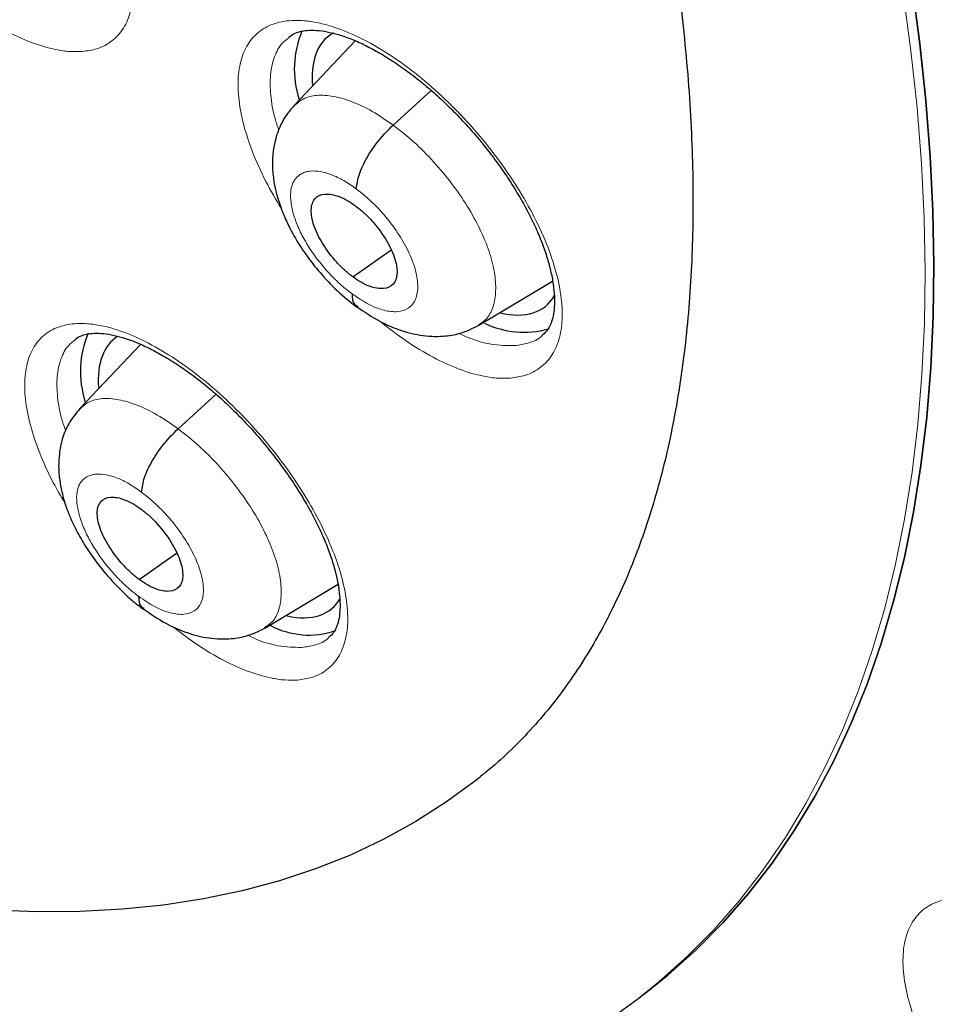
# Model space of a CAD drawing. Header units: millimetres. Extents: x 8 to 2236, y 12 to 2208.
# Tile 127 of 165: x 2050 to 2058, y 839 to 848. Entities that reach past the tile are written whole.
import ezdxf

# ---------------------------------------------------------------- set-up
doc = ezdxf.new("R2010")
doc.units = ezdxf.units.MM

msp = doc.modelspace()

# ---------------------------------------------------------------- linework, layer by layer
at = {"color": 7, "linetype": 'Continuous', "lineweight": 30}
for p, q in [((2052.8043, 847.7826), (2052.273, 847.2205)), ((2053.1329, 847.0515), (2053.464, 847.3514)), ((2052.7825, 845.7341), (2053.1143, 845.9653)), ((2053.8762, 845.3132), (2054.5181, 845.697)), ((2050.9403, 845.1479), (2050.4143, 844.5914)), ((2051.2659, 844.4155), (2051.5957, 844.7143)), ((2050.9271, 843.1074), (2051.2525, 843.3342)), ((2052.0194, 842.6853), (2052.6546, 843.0651)), ((2055.2677, 839.4741), (2055.2592, 839.4676)), ((2055.2677, 839.4741), (2055.3444, 839.5332))]:
    msp.add_line(p, q, dxfattribs=at)
at = {"color": 252, "linetype": 'Continuous', "lineweight": 0, "flags": 128}
for points in [[(2057.5614, 848.2012), (2057.6287, 847.6974), (2057.6813, 847.2029), (2057.7193, 846.7183), (2057.7427, 846.2438), (2057.7513, 845.7798), (2057.7452, 845.3269), (2057.7244, 844.8852), (2057.6889, 844.4551), (2057.6388, 844.0371), (2057.574, 843.6314), (2057.4946, 843.2384), (2057.4008, 842.8583), (2057.2925, 842.4915), (2057.1699, 842.1383), (2057.033, 841.7989), (2056.882, 841.4737), (2056.717, 841.1629), (2056.5381, 840.8667), (2056.3454, 840.5854), (2056.1392, 840.3192), (2055.9196, 840.0683), (2055.6867, 839.8329), (2055.4408, 839.6133), (2055.2677, 839.4741)], [(2053.8858, 841.3895), (2053.8503, 841.3614), (2053.5969, 841.1753), (2053.331, 841.0055), (2053.0528, 840.852), (2052.7625, 840.7149), (2052.4603, 840.5944), (2052.1467, 840.4907), (2051.8218, 840.4036), (2051.4858, 840.3335), (2051.1392, 840.2802), (2050.7823, 840.244), (2050.4152, 840.2247), (2050.0385, 840.2224), (2049.6523, 840.2372)]]:
    msp.add_lwpolyline(points, dxfattribs=at)
at = {"color": 7, "linetype": 'Continuous', "lineweight": 30, "flags": 128}
for points in [[(2057.6381, 848.262), (2057.7055, 847.7582), (2057.7582, 847.2637), (2057.7962, 846.779), (2057.8196, 846.3044), (2057.8282, 845.8405), (2057.8222, 845.3874), (2057.8014, 844.9457), (2057.7659, 844.5156), (2057.7158, 844.0976), (2057.6511, 843.6918), (2057.5718, 843.2987), (2057.478, 842.9186), (2057.3697, 842.5518), (2057.2471, 842.1985), (2057.1103, 841.8591), (2056.9593, 841.5338), (2056.7943, 841.223), (2056.6155, 840.9267), (2056.4229, 840.6454), (2056.2167, 840.3791), (2055.997, 840.1282), (2055.7642, 839.8927), (2055.5183, 839.673), (2055.3444, 839.5332)], [(2055.3444, 839.5332), (2055.5183, 839.673), (2055.7642, 839.8927), (2055.997, 840.1282), (2056.2167, 840.3791), (2056.4229, 840.6454), (2056.6155, 840.9267), (2056.7943, 841.223), (2056.9593, 841.5338), (2057.1103, 841.8591), (2057.2471, 842.1985), (2057.3697, 842.5518), (2057.478, 842.9186), (2057.5718, 843.2987), (2057.6511, 843.6918), (2057.7158, 844.0976), (2057.7659, 844.5156), (2057.8014, 844.9457), (2057.8222, 845.3874), (2057.8282, 845.8405), (2057.8196, 846.3044), (2057.7962, 846.779), (2057.7582, 847.2637), (2057.7055, 847.7582), (2057.6381, 848.262)], [(2053.8877, 841.3911), (2053.8503, 841.3614), (2053.5969, 841.1753), (2053.331, 841.0055), (2053.0528, 840.852), (2052.7625, 840.7149), (2052.4603, 840.5944), (2052.1467, 840.4907), (2051.8218, 840.4036), (2051.4858, 840.3335), (2051.1392, 840.2802), (2050.7823, 840.244), (2050.4152, 840.2247), (2050.0385, 840.2224), (2049.6523, 840.2372)]]:
    msp.add_lwpolyline(points, dxfattribs=at)
at = {"color": 7, "linetype": 'Continuous', "lineweight": 30}
for centre, radius, start, end in [((2053.1373, 847.5378), 0.8619, 157.38013, 197.75904), ((2054.2664, 846.0217), 0.7685, 243.63303, 286.06448), ((2051.268, 844.9134), 0.8496, 157.08895, 198.06066), ((2052.4022, 843.3337), 0.7093, 241.44043, 289.13152)]:
    msp.add_arc(centre, radius, start, end, dxfattribs=at)
for centre, major_axis, ratio, start_param, end_param in [((2053.5125, 846.6504), (-0.9423, 1.1722), 0.455167, 6.202341, 6.586323), ((2053.5125, 846.6504), (-0.9423, 1.1722), 0.455167, 0.303138, 0.580107), ((2053.5125, 846.6504), (-0.9423, 1.1722), 0.455167, 2.617141, 3.316587), ((2051.6547, 844.0234), (-0.9408, 1.174), 0.454857, 6.239212, 6.860916), ((2051.6547, 844.0234), (-0.9408, 1.174), 0.454857, 2.629129, 3.321628)]:
    msp.add_ellipse(centre, major_axis=major_axis, ratio=ratio, start_param=start_param, end_param=end_param, dxfattribs=at)
for points, knots in [([(2076.9938, 829.0692), (2077.0703, 829.1289), (2077.2205, 829.2461), (2077.4232, 829.413), (2077.6031, 829.5666), (2077.7599, 829.7055), (2077.9058, 829.839), (2078.0388, 829.9646), (2078.1587, 830.0812), (2078.2688, 830.1912), (2078.3799, 830.3051), (2078.4966, 830.4281), (2078.6122, 830.5537), (2078.7194, 830.6735), (2078.8167, 830.7853), (2078.9045, 830.8886), (2079.0051, 831.0098), (2079.1178, 831.1496), (2079.2445, 831.3126), (2079.3674, 831.4766), (2079.4895, 831.6455), (2079.61, 831.8186), (2079.7286, 831.9957), (2079.8446, 832.1758), (2079.9576, 832.3581), (2080.0675, 832.5427), (2080.1777, 832.7354), (2080.292, 832.9438), (2080.4139, 833.1766), (2080.5425, 833.4357), (2080.6879, 833.7465), (2080.8403, 834.0967), (2080.9909, 834.4735), (2081.1237, 834.8345), (2081.2395, 835.1754), (2081.3381, 835.4893), (2081.4045, 835.7164), (2081.4475, 835.8701), (2081.4747, 835.9695), (2081.5066, 836.0896), (2081.5432, 836.232), (2081.6284, 836.5768), (2081.7458, 837.114), (2081.8571, 837.7472), (2081.9329, 838.2698), (2081.984, 838.6827), (2082.026, 839.0865), (2082.0597, 839.4805), (2082.0855, 839.8588), (2082.104, 840.2138), (2082.1163, 840.5373), (2082.1236, 840.8257), (2082.1274, 841.078), (2082.1286, 841.2935), (2082.1283, 841.4713), (2082.1274, 841.5988), (2082.1264, 841.6838), (2082.1256, 841.7431), (2082.1245, 841.812), (2082.1228, 841.9053), (2082.1201, 842.0292), (2082.1158, 842.1833), (2082.1099, 842.3613), (2082.0989, 842.6368), (2082.0798, 843.0131), (2082.0475, 843.5005), (2082.0041, 844.0267), (2081.9479, 844.5924), (2081.8784, 845.1873), (2081.7817, 845.9078), (2081.6528, 846.736), (2081.4853, 847.664), (2081.3074, 848.5383), (2081.1237, 849.358), (2080.9384, 850.1228), (2080.7458, 850.8648), (2080.5476, 851.5831), (2080.3427, 852.2864), (2080.0893, 853.1138), (2079.7727, 854.0872), (2079.3787, 855.22), (2078.9451, 856.39), (2078.4702, 857.5973), (2077.9906, 858.7497), (2077.514, 859.8413), (2077.0477, 860.8666), (2076.5543, 861.9094), (2076.0403, 862.9552), (2075.4675, 864.0793), (2074.8392, 865.2661), (2074.1543, 866.509), (2073.4669, 867.7109), (2072.7803, 868.8705), (2072.1438, 869.9112), (2071.5611, 870.838), (2071.0327, 871.6596), (2070.4964, 872.4754), (2069.9383, 873.306), (2069.3326, 874.1873), (2068.6746, 875.1219), (2067.9614, 876.11), (2067.2034, 877.133), (2066.3997, 878.1893), (2065.549, 879.2771), (2064.7529, 880.2667), (2064.0222, 881.1532), (2063.3672, 881.9323), (2062.6895, 882.7219), (2061.9891, 883.521), (2061.2749, 884.3186), (2060.5612, 885.0986), (2059.8033, 885.9095), (2059.0112, 886.7375), (2058.1902, 887.5747), (2057.4074, 888.354), (2056.6644, 889.0773), (2055.9624, 889.746), (2055.3024, 890.362), (2054.7567, 890.8616), (2054.3173, 891.258), (2053.9785, 891.5604), (2053.6672, 891.8354), (2053.3917, 892.0765), (2053.178, 892.2622), (2053.0183, 892.4001), (2052.9003, 892.5016), (2052.7756, 892.6086), (2052.6228, 892.739), (2052.4256, 892.9065), (2052.192, 893.1035), (2051.9248, 893.3271), (2051.6265, 893.5745), (2051.2954, 893.8463), (2050.9468, 894.1294), (2050.5962, 894.4109), (2050.1073, 894.7989), (2049.4932, 895.2775), (2048.7902, 895.8117), (2048.1552, 896.2834), (2047.5697, 896.7094), (2046.9835, 897.1273), (2046.3686, 897.5561), (2045.7165, 898.0002), (2045.0269, 898.4577), (2044.3115, 898.919), (2043.5939, 899.368), (2042.8992, 899.7881), (2042.435, 900.0634), (2042.2033, 900.1953), (2042.1893, 900.2033)], [0, 0, 0, 0, 0.004208, 0.008266, 0.012194, 0.015925, 0.019283, 0.022264, 0.025087, 0.027445, 0.030195, 0.033307, 0.036341, 0.039156, 0.041751, 0.044127, 0.046284, 0.050042, 0.053605, 0.057244, 0.060959, 0.064746, 0.06856, 0.072392, 0.076228, 0.080045, 0.083867, 0.088052, 0.092716, 0.097859, 0.103418, 0.110856, 0.117881, 0.124491, 0.130655, 0.136254, 0.141145, 0.142556, 0.144244, 0.146322, 0.148792, 0.151607, 0.164055, 0.175863, 0.182587, 0.189083, 0.195351, 0.201391, 0.207197, 0.212551, 0.217349, 0.221589, 0.225272, 0.228397, 0.230964, 0.232973, 0.233896, 0.234627, 0.23553, 0.236869, 0.238642, 0.240852, 0.243465, 0.246233, 0.252549, 0.25933, 0.266575, 0.274284, 0.28244, 0.290603, 0.303052, 0.315037, 0.326558, 0.336451, 0.345973, 0.355124, 0.363905, 0.372325, 0.380725, 0.393824, 0.40725, 0.421007, 0.435095, 0.449518, 0.461086, 0.472865, 0.484854, 0.496904, 0.50868, 0.523252, 0.537359, 0.550999, 0.564172, 0.576875, 0.586525, 0.595883, 0.605054, 0.614582, 0.624546, 0.635591, 0.647128, 0.659155, 0.671674, 0.684685, 0.698189, 0.707561, 0.717157, 0.726977, 0.737022, 0.747285, 0.757391, 0.767124, 0.778971, 0.790214, 0.800851, 0.810883, 0.820308, 0.829125, 0.837335, 0.84209, 0.846614, 0.850795, 0.854431, 0.857519, 0.859243, 0.860732, 0.862169, 0.864156, 0.866741, 0.869923, 0.873327, 0.877224, 0.881613, 0.886286, 0.890855, 0.895311, 0.905366, 0.914791, 0.922673, 0.930063, 0.937545, 0.945449, 0.95395, 0.96289, 0.972271, 0.981812, 0.990881, 0.999452, 1, 1, 1, 1]), ([(2033.9252, 892.8283), (2034.0378, 892.7629), (2034.3643, 892.5735), (2034.9067, 892.2498), (2035.5528, 891.8532), (2036.201, 891.4435), (2036.8509, 891.0212), (2037.5022, 890.5863), (2038.1548, 890.1389), (2038.8084, 889.6794), (2039.4625, 889.2079), (2040.1171, 888.7245), (2040.7718, 888.2295), (2041.4264, 887.7231), (2042.0805, 887.2054), (2042.734, 886.6767), (2043.3865, 886.1372), (2044.0377, 885.587), (2044.6875, 885.0266), (2045.3355, 884.4559), (2045.9815, 883.8754), (2046.6252, 883.2852), (2047.2663, 882.6855), (2047.9045, 882.0766), (2048.5397, 881.4588), (2049.1716, 880.8323), (2049.7998, 880.1974), (2050.4242, 879.5543), (2051.0444, 878.9032), (2051.6603, 878.2445), (2052.2716, 877.5784), (2052.8779, 876.9052), (2053.4792, 876.2251), (2054.075, 875.5385), (2054.6653, 874.8456), (2055.2497, 874.1467), (2055.828, 873.442), (2056.4, 872.7319), (2056.9654, 872.0167), (2057.524, 871.2966), (2058.0756, 870.572), (2058.62, 869.8431), (2059.1569, 869.1102), (2059.6861, 868.3737), (2060.2074, 867.6338), (2060.7206, 866.8908), (2061.2254, 866.1451), (2061.7218, 865.3969), (2062.2094, 864.6466), (2062.6881, 863.8944), (2063.1576, 863.1407), (2063.6179, 862.3857), (2064.0686, 861.6299), (2064.5097, 860.8734), (2064.9409, 860.1166), (2065.3621, 859.3599), (2065.7731, 858.6035), (2066.1737, 857.8477), (2066.5638, 857.0928), (2066.9432, 856.3393), (2067.3118, 855.5872), (2067.6694, 854.8371), (2068.0158, 854.0891), (2068.351, 853.3437), (2068.6748, 852.601), (2068.987, 851.8615), (2069.2876, 851.1253), (2069.5765, 850.3929), (2069.8534, 849.6645), (2070.1184, 848.9404), (2070.3712, 848.221), (2070.6119, 847.5065), (2070.8403, 846.7972), (2071.0563, 846.0934), (2071.2599, 845.3954), (2071.4509, 844.7035), (2071.6294, 844.018), (2071.7952, 843.3392), (2071.9483, 842.6673), (2072.0886, 842.0027), (2072.2161, 841.3456), (2072.3308, 840.6962), (2072.4326, 840.0549), (2072.5214, 839.4219), (2072.5974, 838.7975), (2072.6604, 838.1819), (2072.7104, 837.5754), (2072.7475, 836.9783), (2072.7717, 836.3906), (2072.7829, 835.8128), (2072.7812, 835.2451), (2072.7666, 834.6875), (2072.7391, 834.1405), (2072.6987, 833.6042), (2072.6456, 833.0787), (2072.5796, 832.5643), (2072.501, 832.0611), (2072.4096, 831.5695), (2072.3056, 831.0894), (2072.189, 830.621), (2072.0599, 830.1646), (2071.9183, 829.7203), (2071.7642, 829.2881), (2071.5977, 828.8683), (2071.4188, 828.461), (2071.2276, 828.0662), (2071.0241, 827.6842), (2070.8084, 827.315), (2070.5804, 826.9588), (2070.3402, 826.6157), (2070.0879, 826.2859), (2069.8233, 825.9695), (2069.5472, 825.6663), (2069.2576, 825.3785), (2069.0588, 825.1903), (2068.9533, 825.102), (2068.9518, 825.1007)], [0, 0, 0, 0, 0.0046691, 0.0135353, 0.0224026, 0.031271, 0.0401406, 0.0490113, 0.057883, 0.0667558, 0.0756295, 0.0845042, 0.0933798, 0.1022562, 0.1111335, 0.1200115, 0.1288903, 0.1377698, 0.1466499, 0.1555307, 0.164412, 0.1732939, 0.1821764, 0.1910593, 0.1999426, 0.2088264, 0.2177105, 0.226595, 0.2354798, 0.2443649, 0.2532503, 0.2621358, 0.2710216, 0.2799075, 0.2887935, 0.2976797, 0.3065659, 0.3154521, 0.3243384, 0.3332246, 0.3421108, 0.3509969, 0.3598829, 0.3687687, 0.3776544, 0.3865399, 0.3954251, 0.4043101, 0.4131948, 0.4220791, 0.4309631, 0.4398467, 0.4487298, 0.4576125, 0.4664947, 0.4753764, 0.4842575, 0.493138, 0.5020179, 0.510897, 0.5197755, 0.5286532, 0.5375301, 0.5464062, 0.5552814, 0.5641556, 0.5730289, 0.5819012, 0.5907725, 0.5996426, 0.6085117, 0.6173795, 0.6262462, 0.6351116, 0.6439758, 0.6528387, 0.6617002, 0.6705605, 0.6794194, 0.6882769, 0.6971332, 0.7059882, 0.7148419, 0.7236945, 0.732546, 0.7413965, 0.7502461, 0.7590952, 0.7679438, 0.7767922, 0.7856407, 0.7944896, 0.8033394, 0.8121904, 0.8210433, 0.8298988, 0.8387576, 0.8476204, 0.8564883, 0.8653622, 0.8742432, 0.8831324, 0.8920312, 0.9009406, 0.909862, 0.9187964, 0.9277449, 0.9367083, 0.9456873, 0.9546819, 0.9636921, 0.9727171, 0.9817557, 0.9908062, 0.9998664, 1, 1, 1, 1]), ([(2039.3829, 873.3733), (2039.4646, 873.3093), (2039.7016, 873.1237), (2040.0938, 872.808), (2040.5589, 872.4227), (2041.0231, 872.0267), (2041.486, 871.6205), (2041.9472, 871.2042), (2042.4063, 870.7783), (2042.8629, 870.343), (2043.3168, 869.8987), (2043.7673, 869.4459), (2044.2143, 868.9848), (2044.6573, 868.5158), (2045.0959, 868.0393), (2045.5299, 867.5556), (2045.9587, 867.0653), (2046.3822, 866.5686), (2046.7998, 866.0659), (2047.2114, 865.5578), (2047.6166, 865.0445), (2048.0149, 864.5266), (2048.4062, 864.0044), (2048.79, 863.4783), (2049.1661, 862.9488), (2049.5342, 862.4164), (2049.8939, 861.8814), (2050.2451, 861.3444), (2050.5873, 860.8056), (2050.9204, 860.2657), (2051.244, 859.725), (2051.558, 859.1841), (2051.862, 858.6432), (2052.1559, 858.103), (2052.4393, 857.5638), (2052.7122, 857.0261), (2052.9742, 856.4904), (2053.2252, 855.9572), (2053.465, 855.4268), (2053.6934, 854.8997), (2053.9102, 854.3764), (2054.1154, 853.8574), (2054.3087, 853.3431), (2054.4901, 852.8339), (2054.6593, 852.3303), (2054.8164, 851.8328), (2054.9613, 851.3417), (2055.0938, 850.8576), (2055.2139, 850.3808), (2055.3217, 849.9117), (2055.417, 849.4509), (2055.4998, 848.9987), (2055.5702, 848.5555), (2055.6283, 848.1216), (2055.674, 847.6976), (2055.7074, 847.2836), (2055.7287, 846.8802), (2055.7379, 846.4875), (2055.7351, 846.1059), (2055.7206, 845.7358), (2055.6944, 845.3773), (2055.6567, 845.0307), (2055.6077, 844.6961), (2055.5475, 844.3737), (2055.4764, 844.0636), (2055.3944, 843.7659), (2055.3017, 843.4805), (2055.1983, 843.2073), (2055.0841, 842.9464), (2054.9592, 842.6975), (2054.8234, 842.4605), (2054.6763, 842.2353), (2054.5175, 842.0219), (2054.3469, 841.8201), (2054.1633, 841.6311), (2054.0092, 841.488), (2053.9123, 841.4128), (2053.8848, 841.3915)], [0, 0, 0, 0, 0.007086, 0.020552, 0.034023, 0.047501, 0.060985, 0.074475, 0.08797, 0.10147, 0.114974, 0.128482, 0.141993, 0.155507, 0.169024, 0.182543, 0.196064, 0.209586, 0.223109, 0.236632, 0.250156, 0.26368, 0.277203, 0.290725, 0.304246, 0.317764, 0.331281, 0.344795, 0.358305, 0.371813, 0.385316, 0.398815, 0.41231, 0.425799, 0.439282, 0.45276, 0.46623, 0.479694, 0.493149, 0.506597, 0.520035, 0.533464, 0.546884, 0.560292, 0.57369, 0.587077, 0.600451, 0.613813, 0.627162, 0.640498, 0.653822, 0.667132, 0.680429, 0.693715, 0.706989, 0.720253, 0.733508, 0.746758, 0.760005, 0.773253, 0.786506, 0.799769, 0.813051, 0.826361, 0.83971, 0.853111, 0.86658, 0.880136, 0.893798, 0.907591, 0.921536, 0.935658, 0.949974, 0.964496, 0.979217, 0.994112, 1, 1, 1, 1]), ([(2052.2279, 847.8159), (2052.2414, 847.8258), (2052.2676, 847.8452), (2052.3215, 847.8638), (2052.3872, 847.875), (2052.4658, 847.8756), (2052.5573, 847.8638), (2052.6574, 847.8391), (2052.7654, 847.8014), (2052.8805, 847.7507), (2053.0023, 847.6866), (2053.129, 847.6092), (2053.2585, 847.5194), (2053.3888, 847.4182), (2053.5176, 847.307), (2053.6431, 847.1875), (2053.7642, 847.0605), (2053.8807, 846.9268), (2053.9917, 846.7872), (2054.0956, 846.6434), (2054.1907, 846.4979), (2054.2753, 846.3532), (2054.3482, 846.2116), (2054.4087, 846.0749), (2054.4574, 845.9432), (2054.4945, 845.8171), (2054.5198, 845.698), (2054.5332, 845.5889), (2054.5351, 845.4924), (2054.5269, 845.4105), (2054.5105, 845.3447), (2054.4869, 845.2926), (2054.4612, 845.2544), (2054.439, 845.2368), (2054.4296, 845.2294)], [0, 0, 0, 0, 0.034119, 0.066606, 0.097024, 0.1294, 0.160578, 0.191124, 0.22123, 0.251846, 0.282969, 0.3145, 0.346301, 0.378228, 0.410116, 0.441759, 0.473151, 0.504894, 0.536965, 0.569215, 0.601426, 0.63338, 0.664908, 0.69589, 0.726646, 0.757895, 0.789315, 0.820605, 0.851509, 0.881901, 0.911885, 0.941958, 0.975361, 1, 1, 1, 1]), ([(2052.2721, 847.2201), (2052.2505, 847.1951), (2052.2095, 847.1479), (2052.153, 847.0511), (2052.1117, 846.943), (2052.0911, 846.8351), (2052.0831, 846.7338), (2052.0872, 846.6242), (2052.1077, 846.5011), (2052.1435, 846.3719), (2052.1974, 846.2312), (2052.2765, 846.0773), (2052.3794, 845.9185), (2052.5007, 845.7637), (2052.6496, 845.6046), (2052.761, 845.5167), (2052.8192, 845.4707)], [0, 0, 0, 0, 0.053028, 0.100146, 0.176786, 0.23095, 0.264602, 0.327196, 0.399999, 0.459578, 0.535344, 0.627062, 0.706495, 0.795081, 0.892795, 1, 1, 1, 1]), ([(2052.8126, 846.4984), (2052.8188, 846.5393), (2052.8313, 846.6212), (2052.9042, 846.7732), (2053.0076, 846.9264), (2053.0912, 847.0098), (2053.1329, 847.0515)], [0, 0, 0, 0, 0.249584, 0.499943, 0.749994, 1, 1, 1, 1]), ([(2052.7825, 845.7341), (2052.7582, 845.7532), (2052.7095, 845.7914), (2052.6175, 845.8856), (2052.5172, 846.0185), (2052.4365, 846.1821), (2052.4131, 846.3233), (2052.4459, 846.4231), (2052.5345, 846.462), (2052.6393, 846.4438), (2052.7334, 846.401), (2052.7822, 846.3674), (2052.8067, 846.3505)], [0, 0, 0, 0, 0.062837, 0.125541, 0.250834, 0.375529, 0.500004, 0.624475, 0.749166, 0.87446, 0.937164, 1, 1, 1, 1]), ([(2052.8067, 846.3505), (2052.8311, 846.3314), (2052.8797, 846.2932), (2052.9718, 846.199), (2053.072, 846.0661), (2053.1527, 845.9025), (2053.1761, 845.7612), (2053.1433, 845.6614), (2053.0546, 845.6225), (2052.9499, 845.6407), (2052.8558, 845.6835), (2052.807, 845.7172), (2052.7825, 845.7341)], [0, 0, 0, 0, 0.062837, 0.125541, 0.250834, 0.375529, 0.500003, 0.624475, 0.749167, 0.87446, 0.937164, 1, 1, 1, 1]), ([(2052.7769, 845.5864), (2052.7788, 845.5513), (2052.7815, 845.5001), (2052.8151, 845.4841), (2052.8256, 845.4791)], [0, 0, 0, 0, 0.687265, 1, 1, 1, 1]), ([(2052.8159, 845.4768), (2052.8822, 845.4313), (2053.0012, 845.3498), (2053.1866, 845.2702), (2053.3653, 845.2215), (2053.5548, 845.2125), (2053.7282, 845.2398), (2053.8243, 845.2874), (2053.8776, 845.3138)], [0, 0, 0, 0, 0.194819, 0.349494, 0.524192, 0.698356, 0.832876, 1, 1, 1, 1]), ([(2050.3699, 845.1894), (2050.382, 845.1985), (2050.4061, 845.2165), (2050.4567, 845.2341), (2050.5199, 845.2449), (2050.5964, 845.2454), (2050.6859, 845.2335), (2050.7842, 845.209), (2050.8908, 845.1715), (2051.0046, 845.1211), (2051.1253, 845.0572), (2051.2511, 844.9802), (2051.3801, 844.8908), (2051.5101, 844.7899), (2051.6389, 844.6791), (2051.7645, 844.5598), (2051.8861, 844.4332), (2052.0031, 844.3), (2052.1148, 844.1608), (2052.2197, 844.0174), (2052.316, 843.8722), (2052.402, 843.7277), (2052.4766, 843.5863), (2052.5388, 843.4498), (2052.5892, 843.3183), (2052.6281, 843.1924), (2052.6552, 843.0735), (2052.6704, 842.9646), (2052.6742, 842.8682), (2052.6677, 842.7865), (2052.653, 842.721), (2052.6314, 842.6699), (2052.6067, 842.6316), (2052.5852, 842.6138), (2052.5753, 842.6056)], [0, 0, 0, 0, 0.03291, 0.065332, 0.09563, 0.127882, 0.158928, 0.189374, 0.219397, 0.24991, 0.280951, 0.312421, 0.344178, 0.376075, 0.407947, 0.439598, 0.47098, 0.502682, 0.534722, 0.566953, 0.599165, 0.631134, 0.662688, 0.6937, 0.724444, 0.755653, 0.78704, 0.818298, 0.849162, 0.879487, 0.909343, 0.939211, 0.971847, 1, 1, 1, 1]), ([(2050.4136, 844.591), (2050.379, 844.5487), (2050.3139, 844.4689), (2050.2591, 844.3321), (2050.233, 844.2058), (2050.2269, 844.0848), (2050.2357, 843.9755), (2050.2543, 843.8752), (2050.2767, 843.7909), (2050.3046, 843.707), (2050.3457, 843.6049), (2050.4097, 843.4776), (2050.5027, 843.3288), (2050.6226, 843.1695), (2050.7489, 843.0322), (2050.867, 842.9232), (2050.9314, 842.8737), (2050.9646, 842.8482)], [0, 0, 0, 0, 0.086074, 0.162029, 0.228003, 0.284415, 0.34603, 0.397186, 0.440286, 0.476977, 0.530295, 0.609257, 0.68528, 0.775709, 0.880441, 0.938314, 1, 1, 1, 1]), ([(2050.9489, 843.8651), (2050.9547, 843.9056), (2050.9663, 843.9867), (2051.0382, 844.1381), (2051.141, 844.2908), (2051.2242, 844.3739), (2051.2659, 844.4155)], [0, 0, 0, 0, 0.250067, 0.500161, 0.749825, 1, 1, 1, 1]), ([(2050.9271, 843.1074), (2050.9028, 843.1265), (2050.8542, 843.1648), (2050.7623, 843.2591), (2050.6618, 843.3918), (2050.5803, 843.5547), (2050.5556, 843.695), (2050.5871, 843.7937), (2050.6743, 843.8315), (2050.7781, 843.8125), (2050.8716, 843.7692), (2050.9202, 843.7354), (2050.9446, 843.7185)], [0, 0, 0, 0, 0.062837, 0.12554, 0.250831, 0.37553, 0.500009, 0.624479, 0.749171, 0.874463, 0.937165, 1, 1, 1, 1]), ([(2050.9446, 843.7185), (2050.9689, 843.6993), (2051.0174, 843.661), (2051.1094, 843.5667), (2051.2099, 843.4341), (2051.2913, 843.2711), (2051.316, 843.1308), (2051.2845, 843.0321), (2051.1973, 842.9943), (2051.0935, 843.0133), (2051.0001, 843.0566), (2050.9514, 843.0904), (2050.9271, 843.1074)], [0, 0, 0, 0, 0.062837, 0.125539, 0.250831, 0.375529, 0.500008, 0.624479, 0.749171, 0.874462, 0.937164, 1, 1, 1, 1]), ([(2050.923, 842.961), (2050.9252, 842.926), (2050.9282, 842.8764), (2050.9611, 842.861), (2050.9709, 842.8565)], [0, 0, 0, 0, 0.705264, 1, 1, 1, 1]), ([(2050.9616, 842.8542), (2051.0274, 842.8086), (2051.1454, 842.7269), (2051.3293, 842.6463), (2051.5065, 842.5964), (2051.696, 842.5856), (2051.8704, 842.6117), (2051.9671, 842.6594), (2052.0208, 842.6858)], [0, 0, 0, 0, 0.194076, 0.348225, 0.522367, 0.696713, 0.831879, 1, 1, 1, 1]), ([(2039.9957, 842.1653), (2040.0441, 842.1319), (2040.2578, 841.9842), (2040.6365, 841.7347), (2041.1314, 841.4174), (2041.6253, 841.1138), (2042.1181, 840.8229), (2042.6095, 840.5453), (2043.099, 840.2811), (2043.5865, 840.0307), (2044.0716, 839.7941), (2044.554, 839.5717), (2045.0334, 839.3637), (2045.5096, 839.1702), (2045.9822, 838.9915), (2046.451, 838.8278), (2046.9156, 838.6792), (2047.3756, 838.5462), (2047.8308, 838.4287), (2048.2808, 838.327), (2048.7252, 838.2414), (2049.1636, 838.172), (2049.5955, 838.1189), (2050.0205, 838.0823), (2050.4383, 838.0622), (2050.8482, 838.0588), (2051.2498, 838.0721), (2051.6426, 838.102), (2052.0262, 838.1484), (2052.4001, 838.2112), (2052.7639, 838.2903), (2053.1173, 838.3854), (2053.4599, 838.4962), (2053.7915, 838.6226), (2054.1118, 838.7643), (2054.4208, 838.9208), (2054.7181, 839.0925), (2054.998, 839.2731), (2055.1731, 839.4039), (2055.2573, 839.4669)], [0, 0, 0, 0, 0.008178, 0.036112, 0.064065, 0.092038, 0.120033, 0.14805, 0.17609, 0.204153, 0.23224, 0.260351, 0.288484, 0.31664, 0.344816, 0.373009, 0.401217, 0.429434, 0.457653, 0.485864, 0.514057, 0.542219, 0.570335, 0.598389, 0.626361, 0.654232, 0.681982, 0.70959, 0.737037, 0.764309, 0.791394, 0.818284, 0.84498, 0.871487, 0.897816, 0.923987, 0.950021, 0.975946, 1, 1, 1, 1])]:
    msp.add_open_spline(points, degree=3, knots=knots, dxfattribs=at)
at = {"color": 252, "linetype": 'Continuous', "lineweight": 0}
for points, knots in [([(2041.2445, 900.1122), (2042.2334, 899.5183), (2044.2114, 898.3306), (2047.2182, 896.2239), (2050.2245, 893.8996), (2053.2113, 891.3516), (2056.154, 888.6062), (2059.0299, 885.6833), (2061.8163, 882.6062), (2064.4915, 879.3988), (2067.0345, 876.0864), (2069.4253, 872.6948), (2071.6454, 869.2505), (2073.6773, 865.7807), (2075.5051, 862.3124), (2077.1144, 858.8727), (2078.4928, 855.4887), (2079.6293, 852.1868), (2080.5151, 848.9928), (2081.1433, 845.9319), (2081.5089, 843.0278), (2081.609, 840.3035), (2081.4431, 837.78), (2081.0117, 835.478), (2080.3207, 833.4123), (2079.3666, 831.6104), (2078.2701, 830.1515), (2077.3845, 829.4311), (2076.9921, 829.1119)], [0, 0, 0, 0, 0.038766, 0.077532, 0.116298, 0.155064, 0.19383, 0.232596, 0.271363, 0.310129, 0.348895, 0.387661, 0.426427, 0.465193, 0.503959, 0.542725, 0.581491, 0.620257, 0.659023, 0.697789, 0.736555, 0.775322, 0.814088, 0.852854, 0.89162, 0.930386, 0.969152, 1, 1, 1, 1]), ([(2050.4346, 847.6904), (2050.4771, 847.6965), (2050.5749, 847.7104), (2050.6976, 847.7768), (2050.7984, 847.887), (2050.8606, 848.0373), (2050.8846, 848.2211), (2050.8679, 848.4346), (2050.8127, 848.6707), (2050.7189, 848.9235), (2050.5907, 849.1854), (2050.4304, 849.449), (2050.2436, 849.7071), (2050.0348, 849.9519), (2049.8105, 850.1772), (2049.5767, 850.3755), (2049.3401, 850.5425), (2049.1077, 850.6719), (2048.9134, 850.7505), (2048.7575, 850.7912), (2048.6111, 850.8116), (2048.4575, 850.8034), (2048.3105, 850.7507), (2048.1974, 850.6545), (2048.12, 850.5191), (2048.082, 850.347), (2048.083, 850.1443), (2048.1239, 849.9157), (2048.2049, 849.6684), (2048.2862, 849.4746), (2048.3487, 849.3655), (2048.361, 849.344)], [0, 0, 0, 0, 0.02815, 0.06483, 0.10151, 0.138182, 0.174855, 0.211526, 0.248197, 0.284872, 0.321547, 0.35823, 0.394913, 0.431605, 0.468298, 0.504995, 0.541693, 0.578391, 0.615088, 0.638018, 0.660947, 0.697623, 0.734298, 0.770974, 0.807649, 0.844321, 0.880992, 0.917664, 0.954335, 0.991013, 1, 1, 1, 1]), ([(2049.2403, 848.248), (2049.2594, 848.2304), (2049.3549, 848.1426), (2049.5334, 848.0133), (2049.7678, 847.8671), (2049.9945, 847.7628), (2050.1794, 847.7081), (2050.3254, 847.6868), (2050.3982, 847.6892), (2050.4346, 847.6904)], [0, 0, 0, 0, 0.045507, 0.227881, 0.410256, 0.59262, 0.774984, 0.887492, 1, 1, 1, 1]), ([(2054.1528, 844.855), (2054.196, 844.8612), (2054.2949, 844.8755), (2054.4189, 844.9425), (2054.5206, 845.053), (2054.5834, 845.2034), (2054.6077, 845.387), (2054.591, 845.6001), (2054.5355, 845.8356), (2054.4412, 846.0877), (2054.3122, 846.3486), (2054.1509, 846.6112), (2053.9629, 846.8682), (2053.7526, 847.1119), (2053.5267, 847.336), (2053.2912, 847.5331), (2053.0529, 847.699), (2052.8187, 847.8274), (2052.6228, 847.9051), (2052.4656, 847.9451), (2052.3181, 847.9649), (2052.1633, 847.956), (2052.0152, 847.9028), (2051.9011, 847.8062), (2051.8231, 847.6708), (2051.7847, 847.4987), (2051.7854, 847.2963), (2051.8268, 847.0682), (2051.9069, 846.8218), (2052.0185, 846.57), (2052.1179, 846.4021), (2052.1656, 846.3216)], [0, 0, 0, 0, 0.02768, 0.063466, 0.099253, 0.135025, 0.170798, 0.206566, 0.242334, 0.278107, 0.313881, 0.349668, 0.385456, 0.421259, 0.457062, 0.492876, 0.52869, 0.564506, 0.600322, 0.622709, 0.645097, 0.680875, 0.716653, 0.752431, 0.788209, 0.823979, 0.859749, 0.895518, 0.931286, 0.967063, 1, 1, 1, 1]), ([(2052.141, 847.0054), (2052.1291, 847.0399), (2052.0919, 847.1482), (2052.0658, 847.3139), (2052.0631, 847.4957), (2052.099, 847.6481), (2052.155, 847.7562), (2052.2108, 847.7981), (2052.231, 847.8132)], [0, 0, 0, 0, 0.092851, 0.291528, 0.49021, 0.688892, 0.887619, 1, 1, 1, 1]), ([(2052.2749, 847.2183), (2052.299, 847.2403), (2052.3512, 847.288), (2052.468, 847.315), (2052.6121, 847.3071), (2052.7754, 847.2593), (2052.9512, 847.1773), (2053.0723, 847.0935), (2053.1329, 847.0515)], [0, 0, 0, 0, 0.146847, 0.317407, 0.487988, 0.658632, 0.829204, 1, 1, 1, 1]), ([(2053.1329, 847.0515), (2053.1933, 847.0043), (2053.314, 846.9101), (2053.4862, 846.7358), (2053.6437, 846.5472), (2053.781, 846.3481), (2053.8917, 846.147), (2053.9721, 845.9513), (2054.0177, 845.7694), (2054.0291, 845.6071), (2054.0054, 845.4711), (2053.9553, 845.3695), (2053.8984, 845.3326), (2053.8735, 845.3164)], [0, 0, 0, 0, 0.092936, 0.1857493, 0.2786017, 0.3714203, 0.4642277, 0.5569557, 0.6496354, 0.7424382, 0.8352402, 0.9279185, 1, 1, 1, 1]), ([(2052.7769, 845.5864), (2052.7407, 845.6146), (2052.6685, 845.6708), (2052.5656, 845.7751), (2052.4716, 845.8878), (2052.3898, 846.0066), (2052.3238, 846.1267), (2052.2763, 846.2436), (2052.2478, 846.3531), (2052.2389, 846.4518), (2052.2497, 846.5228), (2052.2674, 846.5606), (2052.2785, 846.5772), (2052.2846, 846.5853), (2052.2893, 846.5904), (2052.2928, 846.5943), (2052.297, 846.599), (2052.3093, 846.6114), (2052.332, 846.6284), (2052.3629, 846.6424), (2052.3923, 846.6496), (2052.4353, 846.6552), (2052.501, 846.6515), (2052.5985, 846.6233), (2052.7038, 846.5743), (2052.7763, 846.5237), (2052.8126, 846.4984)], [0, 0, 0, 0, 0.062594, 0.124976, 0.187336, 0.249629, 0.311863, 0.374268, 0.436884, 0.499536, 0.562181, 0.597225, 0.606401, 0.615575, 0.624744, 0.62538, 0.629906, 0.642055, 0.673378, 0.70789, 0.732588, 0.749884, 0.812382, 0.874899, 0.937373, 1, 1, 1, 1]), ([(2052.8126, 846.4984), (2052.8607, 846.4599), (2052.9568, 846.3828), (2053.0897, 846.2358), (2053.2024, 846.0777), (2053.2875, 845.9167), (2053.339, 845.7643), (2053.3533, 845.6309), (2053.3296, 845.5255), (2053.2694, 845.4554), (2053.1769, 845.4252), (2053.0584, 845.4376), (2052.9218, 845.4891), (2052.8252, 845.554), (2052.7769, 845.5864)], [0, 0, 0, 0, 0.083334, 0.166666, 0.249998, 0.333328, 0.416663, 0.5, 0.583334, 0.666673, 0.750003, 0.833335, 0.916665, 1, 1, 1, 1]), ([(2052.3036, 842.2341), (2052.3456, 842.2399), (2052.4426, 842.2533), (2052.564, 842.3183), (2052.6633, 842.4268), (2052.7238, 842.5753), (2052.7458, 842.757), (2052.7271, 842.9684), (2052.6698, 843.2024), (2052.5738, 843.4531), (2052.4435, 843.713), (2052.2811, 843.9749), (2052.0924, 844.2315), (2051.8818, 844.475), (2051.656, 844.6993), (2051.4209, 844.8969), (2051.1835, 845.0634), (2050.9506, 845.1928), (2050.7562, 845.2716), (2050.6004, 845.3127), (2050.4544, 845.3336), (2050.3015, 845.3262), (2050.1556, 845.2748), (2050.0439, 845.1802), (2049.9681, 845.0467), (2049.932, 844.8765), (2049.9349, 844.6759), (2049.9781, 844.4494), (2050.0603, 844.2043), (2050.1626, 843.9749), (2050.2493, 843.829), (2050.2843, 843.7703)], [0, 0, 0, 0, 0.027549, 0.063653, 0.099757, 0.135856, 0.171955, 0.20806, 0.244165, 0.280284, 0.316404, 0.352539, 0.388674, 0.42482, 0.460966, 0.497113, 0.533261, 0.569398, 0.605536, 0.628111, 0.650686, 0.686786, 0.722887, 0.758987, 0.795088, 0.831187, 0.867287, 0.903396, 0.939505, 0.97563, 1, 1, 1, 1]), ([(2053.0169, 845.349), (2053.0929, 845.2899), (2053.2479, 845.1694), (2053.4819, 845.0297), (2053.7102, 844.9255), (2053.8964, 844.8718), (2054.0431, 844.8512), (2054.1162, 844.8537), (2054.1528, 844.855)], [0, 0, 0, 0, 0.185477, 0.378142, 0.570797, 0.763451, 0.881726, 1, 1, 1, 1]), ([(2054.1895, 845.1367), (2054.1221, 845.1376), (2053.9997, 845.1391), (2053.8313, 845.1845), (2053.7349, 845.2297), (2053.7069, 845.2428)], [0, 0, 0, 0, 0.465287, 0.844743, 1, 1, 1, 1]), ([(2054.4303, 845.2289), (2054.428, 845.2262), (2054.396, 845.1902), (2054.3155, 845.157), (2054.2278, 845.1429), (2054.1895, 845.1367)], [0, 0, 0, 0, 0.042104, 0.582222, 1, 1, 1, 1]), ([(2050.291, 844.3961), (2050.2799, 844.4277), (2050.2429, 844.5325), (2050.2158, 844.6942), (2050.211, 844.8743), (2050.2447, 845.0248), (2050.2986, 845.1311), (2050.3531, 845.172), (2050.3728, 845.1867)], [0, 0, 0, 0, 0.086191, 0.286466, 0.486698, 0.68693, 0.887161, 1, 1, 1, 1]), ([(2050.4163, 844.589), (2050.4397, 844.6105), (2050.4906, 844.6571), (2050.6056, 844.6828), (2050.7482, 844.6737), (2050.9102, 844.6248), (2051.0849, 844.5419), (2051.2055, 844.4577), (2051.2659, 844.4155)], [0, 0, 0, 0, 0.145894, 0.316645, 0.487416, 0.65825, 0.829013, 1, 1, 1, 1]), ([(2051.2659, 844.4155), (2051.3261, 844.3682), (2051.4464, 844.2737), (2051.6185, 844.0993), (2051.7763, 843.9108), (2051.9141, 843.7122), (2052.0257, 843.5118), (2052.1071, 843.3171), (2052.1541, 843.1363), (2052.1671, 842.9752), (2052.1451, 842.8406), (2052.0966, 842.7403), (2052.0409, 842.7043), (2052.0167, 842.6886)], [0, 0, 0, 0, 0.092981, 0.185837, 0.278733, 0.371596, 0.464447, 0.55722, 0.649944, 0.742792, 0.835637, 0.928358, 1, 1, 1, 1]), ([(2050.923, 842.961), (2050.8869, 842.9892), (2050.8149, 843.0456), (2050.7121, 843.15), (2050.618, 843.2626), (2050.5359, 843.3812), (2050.4694, 843.5009), (2050.4212, 843.6172), (2050.3919, 843.726), (2050.3821, 843.8239), (2050.3921, 843.8943), (2050.4091, 843.9316), (2050.4199, 843.948), (2050.4259, 843.956), (2050.4307, 843.9614), (2050.4371, 843.9685), (2050.4526, 843.9846), (2050.4804, 844.0033), (2050.5185, 844.0166), (2050.5683, 844.0243), (2050.6391, 844.0197), (2050.7358, 843.9909), (2050.8405, 843.9413), (2050.9127, 843.8905), (2050.9489, 843.8651)], [0, 0, 0, 0, 0.062596, 0.124979, 0.18734, 0.249635, 0.311871, 0.374278, 0.436894, 0.499546, 0.562192, 0.597237, 0.606415, 0.615589, 0.624759, 0.626623, 0.642425, 0.68731, 0.719942, 0.749877, 0.812379, 0.874897, 0.937371, 1, 1, 1, 1]), ([(2050.9489, 843.8651), (2050.9968, 843.8264), (2051.0927, 843.7491), (2051.2256, 843.6021), (2051.3388, 843.4444), (2051.4245, 843.284), (2051.477, 843.1324), (2051.4926, 843), (2051.4702, 842.8957), (2051.4115, 842.8266), (2051.3203, 842.7974), (2051.2029, 842.8109), (2051.0673, 842.8631), (2050.9711, 842.9284), (2050.923, 842.961)], [0, 0, 0, 0, 0.0833344, 0.1666658, 0.2499984, 0.3333292, 0.4166649, 0.5, 0.5833336, 0.6666691, 0.7500042, 0.8333377, 0.9166645, 1, 1, 1, 1]), ([(2051.2186, 842.7), (2051.2794, 842.6526), (2051.419, 842.544), (2051.6368, 842.4134), (2051.8636, 842.3078), (2052.0486, 842.2529), (2052.1945, 842.231), (2052.2673, 842.2331), (2052.3036, 842.2341)], [0, 0, 0, 0, 0.154181, 0.353808, 0.55337, 0.752931, 0.876466, 1, 1, 1, 1]), ([(2052.3407, 842.5167), (2052.2737, 842.5181), (2052.1524, 842.5207), (2051.9878, 842.5664), (2051.8951, 842.6105), (2051.8703, 842.6223)], [0, 0, 0, 0, 0.475205, 0.859538, 1, 1, 1, 1]), ([(2052.5757, 842.6053), (2052.5735, 842.6027), (2052.5423, 842.5674), (2052.4637, 842.5355), (2052.3779, 842.5224), (2052.3407, 842.5167)], [0, 0, 0, 0, 0.042221, 0.585472, 1, 1, 1, 1]), ([(2059.9621, 837.2671), (2060.0054, 837.2736), (2060.1047, 837.2883), (2060.2283, 837.3557), (2060.3288, 837.4661), (2060.39, 837.6158), (2060.4122, 837.7983), (2060.393, 838.0098), (2060.3347, 838.2434), (2060.2372, 838.4931), (2060.1049, 838.7515), (2059.9401, 839.0115), (2059.7486, 839.2658), (2059.5348, 839.5067), (2059.3056, 839.7282), (2059.0669, 839.9229), (2058.8258, 840.0864), (2058.5893, 840.2126), (2058.3919, 840.2887), (2058.2336, 840.3276), (2058.0853, 840.3463), (2057.9303, 840.3365), (2057.7825, 840.2827), (2057.6694, 840.1861), (2057.5927, 840.0511), (2057.5562, 839.88), (2057.5594, 839.679), (2057.6034, 839.4528), (2057.687, 839.2084), (2057.7875, 838.9866), (2057.8714, 838.8483), (2057.9028, 838.7965)], [0, 0, 0, 0, 0.028083, 0.064269, 0.100454, 0.136617, 0.17278, 0.208942, 0.245104, 0.281286, 0.317469, 0.353685, 0.389901, 0.426148, 0.462396, 0.498659, 0.534923, 0.57118, 0.607436, 0.630111, 0.652785, 0.688956, 0.725127, 0.761298, 0.797469, 0.833629, 0.86979, 0.905956, 0.942122, 0.978314, 1, 1, 1, 1])]:
    msp.add_open_spline(points, degree=3, knots=knots, dxfattribs=at)

doc.saveas('drawing.dxf')
